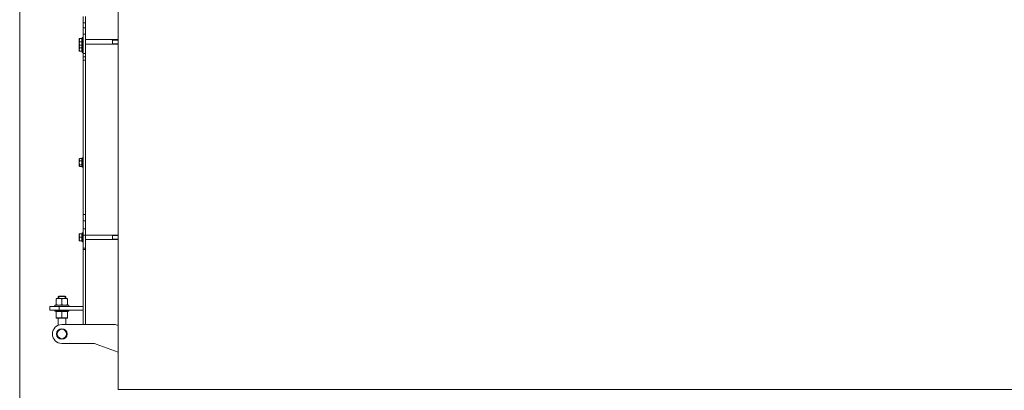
# Model space of a CAD drawing. Header units: millimetres. Extents: x 0 to 1189, y 0 to 841.
# Tile 3 of 23: x 320 to 528, y 110 to 189. Entities that reach past the tile are written whole.
import ezdxf

# ---------------------------------------------------------------- set-up
doc = ezdxf.new("R2010")
doc.units = ezdxf.units.MM
doc.layers.add('1', color=7, linetype='CONTINUOUS', true_color=0xffffff)
doc.layers.add('200', color=7, linetype='CONTINUOUS', true_color=0xffffff)

msp = doc.modelspace()

# ---------------------------------------------------------------- linework, layer by layer
at = {"layer": '1', "color": 18, "linetype": 'Continuous', "lineweight": 18}
for p, q in [((340.96, 110.408), (340.96, 324.008)), ((333.52, 187.945), (333.52, 189.239)), ((334, 189.239), (334, 187.945)), ((333.52, 186.839), (333.52, 187.945)), ((334, 186.839), (334, 187.945)), ((333.52, 185.511), (333.52, 186.839)), ((333.52, 181.475), (333.52, 185.511)), ((334, 186.839), (334, 185.511)), ((334, 181.475), (334, 185.511)), ((332.72, 184.255), (332.72, 184.615)), ((332.72, 183.535), (332.72, 184.255)), ((332.72, 183.175), (332.72, 183.535)), ((332.72, 182.986), (332.72, 183.18)), ((332.72, 182.266), (332.72, 182.986)), ((333.272, 184.615), (332.784, 184.615)), ((333.272, 183.895), (332.784, 183.895)), ((333.272, 183.175), (332.784, 183.175)), ((333.272, 183.895), (333.272, 184.615)), ((333.32, 184.552), (333.272, 184.6)), ((333.272, 183.175), (333.272, 183.895)), ((333.272, 183.19), (333.32, 183.238)), ((333.272, 182.626), (333.272, 183.175)), ((333.52, 184.855), (333.32, 184.855)), ((333.32, 184.855), (333.32, 182.935)), ((340.959, 184.375), (334, 184.375)), ((334, 183.415), (340.959, 183.415)), ((339.72, 183.415), (339.72, 184.375)), ((332.72, 181.906), (332.72, 182.266)), ((333.272, 182.626), (332.784, 182.626)), ((333.272, 181.906), (332.784, 181.906)), ((333.272, 181.906), (333.272, 182.626)), ((333.272, 181.921), (333.32, 181.969)), ((333.32, 182.935), (333.52, 182.935)), ((333.32, 182.935), (333.32, 181.666)), ((333.32, 181.666), (333.52, 181.666)), ((333.52, 180.71), (333.52, 181.475)), ((334, 181.475), (334, 180.71)), ((333.52, 180.71), (334, 180.71)), ((333.52, 180.71), (333.52, 180.033)), ((333.52, 147.403), (333.52, 180.033)), ((334, 180.71), (334, 180.033)), ((334, 147.401), (334, 180.033)), ((334, 180.033), (334, 147.403)), ((332.754, 159.187), (332.72, 159.128)), ((332.72, 158.979), (332.72, 159.128)), ((332.72, 158.314), (332.72, 158.979)), ((332.72, 157.743), (332.72, 158.314)), ((333.272, 159.232), (332.784, 159.232)), ((333.272, 158.727), (332.784, 158.727)), ((333.272, 158.727), (333.272, 159.232)), ((333.32, 159.065), (333.272, 159.113)), ((333.272, 157.902), (333.272, 158.727)), ((333.52, 159.368), (333.32, 159.368)), ((333.32, 159.368), (333.32, 158.776)), ((333.32, 158.776), (333.32, 157.448)), ((332.72, 157.688), (332.754, 157.629)), ((333.272, 157.902), (332.784, 157.902)), ((333.272, 157.584), (332.784, 157.584)), ((333.272, 157.584), (333.272, 157.902)), ((333.272, 157.703), (333.32, 157.751)), ((333.32, 157.448), (333.52, 157.448)), ((333.52, 146.08), (333.52, 147.403)), ((333.52, 144.421), (333.52, 146.08)), ((334, 147.403), (334, 146.08)), ((334, 144.421), (334, 146.08)), ((333.52, 143.555), (333.32, 143.555)), ((333.32, 143.555), (333.32, 141.635)), ((333.52, 143.074), (333.52, 144.421)), ((334, 144.421), (334, 143.074)), ((332.72, 142.955), (332.72, 143.315)), ((332.72, 142.235), (332.72, 142.955)), ((332.72, 141.875), (332.72, 142.235)), ((333.272, 143.315), (332.784, 143.315)), ((333.272, 142.595), (332.784, 142.595)), ((333.272, 141.875), (332.784, 141.875)), ((333.272, 142.595), (333.272, 143.315)), ((333.32, 143.253), (333.272, 143.301)), ((333.272, 141.875), (333.272, 142.595)), ((333.272, 141.89), (333.32, 141.938)), ((333.32, 141.635), (333.52, 141.635)), ((333.52, 140.314), (333.52, 143.074)), ((340.959, 143.075), (334, 143.075)), ((334, 140.314), (334, 143.074)), ((334, 142.115), (340.959, 142.115)), ((339.72, 142.115), (339.72, 143.075)), ((333.52, 140.049), (333.52, 140.314)), ((333.52, 140.049), (334, 140.049)), ((333.52, 124.168), (333.52, 140.049)), ((334, 140.314), (334, 140.049)), ((334, 124.168), (334, 140.049)), ((334, 140.049), (334, 124.168)), ((327.932, 129.688), (327.84, 129.663)), ((327.84, 129.614), (327.84, 128.322)), ((330.148, 129.688), (327.932, 129.688)), ((328.362, 130.168), (328.24, 130.081)), ((328.24, 130.081), (328.24, 129.688)), ((329.84, 130.081), (328.24, 130.081)), ((329.717, 130.168), (328.362, 130.168)), ((329.04, 129.614), (329.04, 128.322)), ((329.84, 130.081), (329.717, 130.168)), ((329.84, 129.688), (329.84, 130.081)), ((330.24, 129.663), (330.148, 129.688)), ((330.24, 129.614), (330.24, 128.322)), ((326.48, 128.008), (326.48, 127.208)), ((328.488, 128.008), (326.48, 128.008)), ((326.48, 127.208), (328.488, 127.208)), ((327.56, 128.248), (327.56, 128.008)), ((327.56, 128.248), (330.52, 128.248)), ((327.56, 127.208), (327.56, 126.968)), ((327.56, 126.968), (330.52, 126.968)), ((327.932, 126.968), (327.827, 126.94)), ((327.84, 128.273), (327.932, 128.248)), ((327.84, 125.602), (327.84, 126.894)), ((333.52, 128.008), (328.488, 128.008)), ((328.488, 127.208), (333.52, 127.208)), ((329.04, 125.602), (329.04, 126.894)), ((330.148, 128.248), (330.24, 128.273)), ((330.252, 126.94), (330.148, 126.968)), ((330.24, 125.602), (330.24, 126.894)), ((330.52, 128.008), (330.52, 128.248)), ((330.52, 126.968), (330.52, 127.208)), ((327.827, 125.556), (327.932, 125.528)), ((330.148, 125.528), (327.932, 125.528)), ((328.24, 125.528), (328.24, 124.001)), ((329.84, 124.168), (329.84, 125.528)), ((330.148, 125.528), (330.252, 125.556)), ((329.04, 124.168), (340.221, 124.168)), ((340.96, 123.95), (340.494, 124.12)), ((335.613, 120.168), (329.04, 120.168)), ((340.959, 118.35), (336.297, 120.047)), ((340.96, 110.408), (841.12, 110.408))]:
    msp.add_line(p, q, dxfattribs=at)
at = {"layer": '1', "color": 18, "linetype": 'Continuous', "lineweight": 13}
for p, q in [((334, 187.945), (333.52, 187.945)), ((333.52, 186.839), (334, 186.839)), ((334, 185.511), (333.52, 185.511)), ((339.72, 184.289), (339.422, 184.375)), ((339.72, 183.501), (339.422, 183.415)), ((340.96, 184.289), (339.72, 184.289)), ((340.96, 183.501), (339.72, 183.501)), ((333.52, 181.475), (334, 181.475)), ((334, 180.033), (333.52, 180.033)), ((333.52, 147.403), (334, 147.403)), ((334, 146.08), (333.52, 146.08)), ((333.52, 144.421), (334, 144.421)), ((334, 143.074), (333.52, 143.074)), ((339.72, 142.989), (339.422, 143.075)), ((339.72, 142.201), (339.422, 142.115)), ((340.96, 142.989), (339.72, 142.989)), ((340.96, 142.201), (339.72, 142.201)), ((333.52, 140.314), (334, 140.314)), ((328.362, 130.168), (328.362, 129.688)), ((329.717, 130.168), (329.717, 129.688)), ((328.488, 128.008), (328.488, 127.208))]:
    msp.add_line(p, q, dxfattribs=at)
at = {"layer": '1', "color": 18, "linetype": 'Continuous', "lineweight": 18, "extrusion": (0, 0, -1)}
msp.add_circle((-329.04, 122.168), 1.12, dxfattribs=at)
at = {"layer": '1', "color": 18, "linetype": 'Continuous', "lineweight": 18}
msp.add_circle((329.04, 122.168), 0.992, dxfattribs=at)
at = {"layer": '1', "color": 18, "linetype": 'Continuous', "lineweight": 18, "extrusion": (0, 0, -1)}
for centre, start, end in [((-329.04, 122.168), 270, 90), ((-335.613, 118.168), 90, 110)]:
    msp.add_arc(centre, 2, start, end, dxfattribs=at)
at = {"layer": '1', "color": 18, "linetype": 'Continuous', "lineweight": 18}
msp.add_arc((340.221, 123.368), 0.8, 70, 90, dxfattribs=at)
for points, knots in [([(332.784, 184.615), (332.764, 184.556), (332.748, 184.497), (332.726, 184.377), (332.72, 184.317), (332.72, 184.255)], [0, 0, 0, 0, 0.5, 0.5, 1, 1, 1, 1]), ([(332.72, 184.615), (332.72, 184.615), (332.721, 184.615), (332.727, 184.615), (332.731, 184.615), (332.748, 184.615), (332.764, 184.615), (332.784, 184.615)], [0, 0, 0, 0, 0.25, 0.25, 0.5, 0.5, 1, 1, 1, 1]), ([(332.72, 184.255), (332.72, 184.225), (332.721, 184.194), (332.727, 184.133), (332.731, 184.103), (332.748, 184.013), (332.764, 183.954), (332.784, 183.895)], [0, 0, 0, 0, 0.25, 0.25, 0.5, 0.5, 1, 1, 1, 1]), ([(332.784, 183.895), (332.764, 183.836), (332.748, 183.777), (332.726, 183.657), (332.72, 183.597), (332.72, 183.535)], [0, 0, 0, 0, 0.5, 0.5, 1, 1, 1, 1]), ([(332.72, 183.535), (332.72, 183.505), (332.721, 183.474), (332.727, 183.413), (332.731, 183.383), (332.748, 183.293), (332.764, 183.234), (332.784, 183.175)], [0, 0, 0, 0, 0.25, 0.25, 0.5, 0.5, 1, 1, 1, 1]), ([(332.739, 183.177), (332.738, 183.174), (332.737, 183.171), (332.726, 183.108), (332.72, 183.047), (332.72, 182.986)], [0, 0, 0, 0, 0.0502784, 0.0502784, 1, 1, 1, 1]), ([(332.784, 183.175), (332.764, 183.175), (332.748, 183.175), (332.731, 183.175), (332.727, 183.175), (332.721, 183.175), (332.72, 183.175), (332.72, 183.175)], [0, 0, 0, 0, 0.5014219, 0.5014219, 0.7521328, 0.7521328, 1, 1, 1, 1]), ([(332.72, 182.986), (332.72, 182.956), (332.721, 182.925), (332.727, 182.864), (332.731, 182.834), (332.748, 182.744), (332.764, 182.685), (332.784, 182.626)], [0, 0, 0, 0, 0.25, 0.25, 0.5, 0.5, 1, 1, 1, 1]), ([(332.784, 182.626), (332.764, 182.567), (332.748, 182.508), (332.726, 182.388), (332.72, 182.327), (332.72, 182.266)], [0, 0, 0, 0, 0.5, 0.5, 1, 1, 1, 1]), ([(332.72, 182.266), (332.72, 182.236), (332.721, 182.205), (332.727, 182.144), (332.731, 182.114), (332.748, 182.024), (332.764, 181.965), (332.784, 181.906)], [0, 0, 0, 0, 0.25, 0.25, 0.5, 0.5, 1, 1, 1, 1]), ([(332.784, 181.906), (332.764, 181.906), (332.748, 181.906), (332.731, 181.906), (332.727, 181.906), (332.721, 181.906), (332.72, 181.906), (332.72, 181.906)], [0, 0, 0, 0, 0.5014219, 0.5014219, 0.7521328, 0.7521328, 1, 1, 1, 1]), ([(332.784, 159.232), (332.764, 159.191), (332.748, 159.149), (332.726, 159.065), (332.72, 159.023), (332.72, 158.979)], [0, 0, 0, 0, 0.5, 0.5, 1, 1, 1, 1]), ([(332.72, 159.073), (332.72, 159.1), (332.726, 159.127), (332.748, 159.18), (332.764, 159.206), (332.784, 159.232)], [0, 0, 0, 0, 0.5, 0.5, 1, 1, 1, 1]), ([(332.72, 158.979), (332.72, 158.958), (332.721, 158.936), (332.727, 158.894), (332.731, 158.873), (332.748, 158.809), (332.764, 158.768), (332.784, 158.727)], [0, 0, 0, 0, 0.25, 0.25, 0.5, 0.5, 1, 1, 1, 1]), ([(332.784, 158.727), (332.764, 158.659), (332.748, 158.591), (332.726, 158.454), (332.72, 158.385), (332.72, 158.314)], [0, 0, 0, 0, 0.5, 0.5, 1, 1, 1, 1]), ([(332.72, 158.314), (332.72, 158.279), (332.721, 158.244), (332.727, 158.175), (332.731, 158.14), (332.748, 158.037), (332.764, 157.969), (332.784, 157.902)], [0, 0, 0, 0, 0.25, 0.25, 0.5, 0.5, 1, 1, 1, 1]), ([(332.784, 157.902), (332.764, 157.876), (332.748, 157.85), (332.726, 157.797), (332.72, 157.77), (332.72, 157.743)], [0, 0, 0, 0, 0.5, 0.5, 1, 1, 1, 1]), ([(332.784, 157.584), (332.764, 157.625), (332.748, 157.667), (332.726, 157.751), (332.72, 157.794), (332.72, 157.837)], [0, 0, 0, 0, 0.5, 0.5, 1, 1, 1, 1]), ([(332.72, 157.743), (332.72, 157.729), (332.721, 157.716), (332.727, 157.689), (332.731, 157.675), (332.748, 157.636), (332.764, 157.609), (332.784, 157.584)], [0, 0, 0, 0, 0.25, 0.25, 0.5, 0.5, 1, 1, 1, 1]), ([(332.784, 143.315), (332.764, 143.256), (332.748, 143.197), (332.726, 143.077), (332.72, 143.017), (332.72, 142.955)], [0, 0, 0, 0, 0.5, 0.5, 1, 1, 1, 1]), ([(332.72, 143.315), (332.72, 143.315), (332.721, 143.315), (332.727, 143.315), (332.731, 143.315), (332.748, 143.315), (332.764, 143.315), (332.784, 143.315)], [0, 0, 0, 0, 0.25, 0.25, 0.5, 0.5, 1, 1, 1, 1]), ([(332.72, 142.955), (332.72, 142.925), (332.721, 142.894), (332.727, 142.833), (332.731, 142.803), (332.748, 142.713), (332.764, 142.654), (332.784, 142.595)], [0, 0, 0, 0, 0.25, 0.25, 0.5, 0.5, 1, 1, 1, 1]), ([(332.784, 142.595), (332.764, 142.536), (332.748, 142.477), (332.726, 142.357), (332.72, 142.297), (332.72, 142.235)], [0, 0, 0, 0, 0.5, 0.5, 1, 1, 1, 1]), ([(332.72, 142.235), (332.72, 142.205), (332.721, 142.174), (332.727, 142.113), (332.731, 142.083), (332.748, 141.993), (332.764, 141.934), (332.784, 141.875)], [0, 0, 0, 0, 0.25, 0.25, 0.5, 0.5, 1, 1, 1, 1]), ([(332.784, 141.875), (332.764, 141.875), (332.748, 141.875), (332.731, 141.875), (332.727, 141.875), (332.721, 141.875), (332.72, 141.875), (332.72, 141.875)], [0, 0, 0, 0, 0.5014219, 0.5014219, 0.7521328, 0.7521328, 1, 1, 1, 1]), ([(329.04, 129.614), (328.99, 129.621), (328.94, 129.628), (328.84, 129.641), (328.79, 129.646), (328.69, 129.655), (328.64, 129.658), (328.54, 129.662), (328.44, 129.665), (328.34, 129.662), (328.24, 129.658), (328.19, 129.655), (328.09, 129.646), (328.04, 129.641), (327.94, 129.628), (327.89, 129.621), (327.84, 129.614)], [0, 0, 0, 0, 0.125, 0.125, 0.25, 0.25, 0.375, 0.375, 0.5, 0.625, 0.625, 0.75, 0.75, 0.875, 0.875, 1, 1, 1, 1]), ([(330.24, 129.614), (330.19, 129.621), (330.14, 129.628), (330.04, 129.641), (329.99, 129.646), (329.89, 129.655), (329.84, 129.658), (329.74, 129.662), (329.64, 129.665), (329.54, 129.662), (329.44, 129.658), (329.39, 129.655), (329.29, 129.646), (329.24, 129.641), (329.14, 129.628), (329.09, 129.621), (329.04, 129.614)], [0, 0, 0, 0, 0.125, 0.125, 0.25, 0.25, 0.375, 0.375, 0.5, 0.625, 0.625, 0.75, 0.75, 0.875, 0.875, 1, 1, 1, 1]), ([(327.84, 128.322), (327.89, 128.315), (327.94, 128.308), (328.04, 128.295), (328.09, 128.29), (328.19, 128.282), (328.24, 128.278), (328.34, 128.274), (328.44, 128.272), (328.54, 128.274), (328.64, 128.278), (328.69, 128.282), (328.79, 128.29), (328.84, 128.295), (328.94, 128.308), (328.99, 128.315), (329.04, 128.322)], [0, 0, 0, 0, 0.125, 0.125, 0.25, 0.25, 0.375, 0.375, 0.5, 0.625, 0.625, 0.75, 0.75, 0.875, 0.875, 1, 1, 1, 1]), ([(327.84, 126.894), (327.84, 126.909), (327.84, 126.922), (327.84, 126.939), (327.84, 126.943), (327.84, 126.943)], [0, 0, 0, 0, 0.5010963, 0.5010963, 1, 1, 1, 1]), ([(329.04, 126.894), (328.99, 126.901), (328.94, 126.908), (328.84, 126.921), (328.79, 126.926), (328.69, 126.934), (328.641, 126.938), (328.541, 126.942), (328.491, 126.943), (328.391, 126.943), (328.341, 126.942), (328.24, 126.938), (328.19, 126.935), (328.09, 126.926), (328.04, 126.921), (327.94, 126.908), (327.889, 126.901), (327.84, 126.894)], [0, 0, 0, 0, 0.125, 0.125, 0.25, 0.25, 0.375, 0.375, 0.5, 0.5, 0.625, 0.625, 0.75, 0.75, 0.875, 0.875, 1, 1, 1, 1]), ([(329.04, 128.322), (329.09, 128.315), (329.14, 128.308), (329.24, 128.295), (329.29, 128.29), (329.39, 128.282), (329.44, 128.278), (329.54, 128.274), (329.64, 128.272), (329.74, 128.274), (329.84, 128.278), (329.89, 128.282), (329.99, 128.29), (330.04, 128.295), (330.14, 128.308), (330.19, 128.315), (330.24, 128.322)], [0, 0, 0, 0, 0.125, 0.125, 0.25, 0.25, 0.375, 0.375, 0.5, 0.625, 0.625, 0.75, 0.75, 0.875, 0.875, 1, 1, 1, 1]), ([(330.24, 126.894), (330.19, 126.901), (330.14, 126.908), (330.04, 126.921), (329.99, 126.926), (329.89, 126.935), (329.84, 126.938), (329.74, 126.942), (329.64, 126.945), (329.54, 126.942), (329.44, 126.938), (329.39, 126.935), (329.29, 126.926), (329.24, 126.921), (329.14, 126.908), (329.09, 126.901), (329.04, 126.894)], [0, 0, 0, 0, 0.125, 0.125, 0.25, 0.25, 0.375, 0.375, 0.5, 0.625, 0.625, 0.75, 0.75, 0.875, 0.875, 1, 1, 1, 1]), ([(330.24, 126.943), (330.24, 126.943), (330.24, 126.939), (330.24, 126.922), (330.24, 126.909), (330.24, 126.894)], [0, 0, 0, 0, 0.4989037, 0.4989037, 1, 1, 1, 1]), ([(327.84, 125.553), (327.84, 125.553), (327.84, 125.557), (327.84, 125.574), (327.84, 125.587), (327.84, 125.602)], [0, 0, 0, 0, 0.4989037, 0.4989037, 1, 1, 1, 1]), ([(327.84, 125.602), (327.889, 125.595), (327.94, 125.588), (328.04, 125.575), (328.09, 125.57), (328.19, 125.561), (328.24, 125.558), (328.341, 125.554), (328.391, 125.553), (328.491, 125.553), (328.541, 125.554), (328.641, 125.558), (328.69, 125.562), (328.79, 125.57), (328.84, 125.575), (328.94, 125.588), (328.99, 125.595), (329.04, 125.602)], [0, 0, 0, 0, 0.125, 0.125, 0.25, 0.25, 0.375, 0.375, 0.5, 0.5, 0.625, 0.625, 0.75, 0.75, 0.875, 0.875, 1, 1, 1, 1]), ([(329.04, 125.602), (329.09, 125.595), (329.14, 125.588), (329.24, 125.575), (329.29, 125.57), (329.39, 125.562), (329.44, 125.558), (329.54, 125.554), (329.64, 125.552), (329.74, 125.554), (329.84, 125.558), (329.89, 125.562), (329.99, 125.57), (330.04, 125.575), (330.14, 125.588), (330.19, 125.595), (330.24, 125.602)], [0, 0, 0, 0, 0.125, 0.125, 0.25, 0.25, 0.375, 0.375, 0.5, 0.625, 0.625, 0.75, 0.75, 0.875, 0.875, 1, 1, 1, 1]), ([(330.24, 125.602), (330.24, 125.587), (330.24, 125.574), (330.24, 125.557), (330.24, 125.553), (330.24, 125.553)], [0, 0, 0, 0, 0.5010963, 0.5010963, 1, 1, 1, 1])]:
    msp.add_open_spline(points, degree=3, knots=knots, dxfattribs=at)
at = {"layer": '200', "color": 161, "linetype": 'Continuous', "lineweight": 18}
msp.add_line((320.13, 104.058), (320.13, 330.358), dxfattribs=at)

doc.saveas('drawing.dxf')
